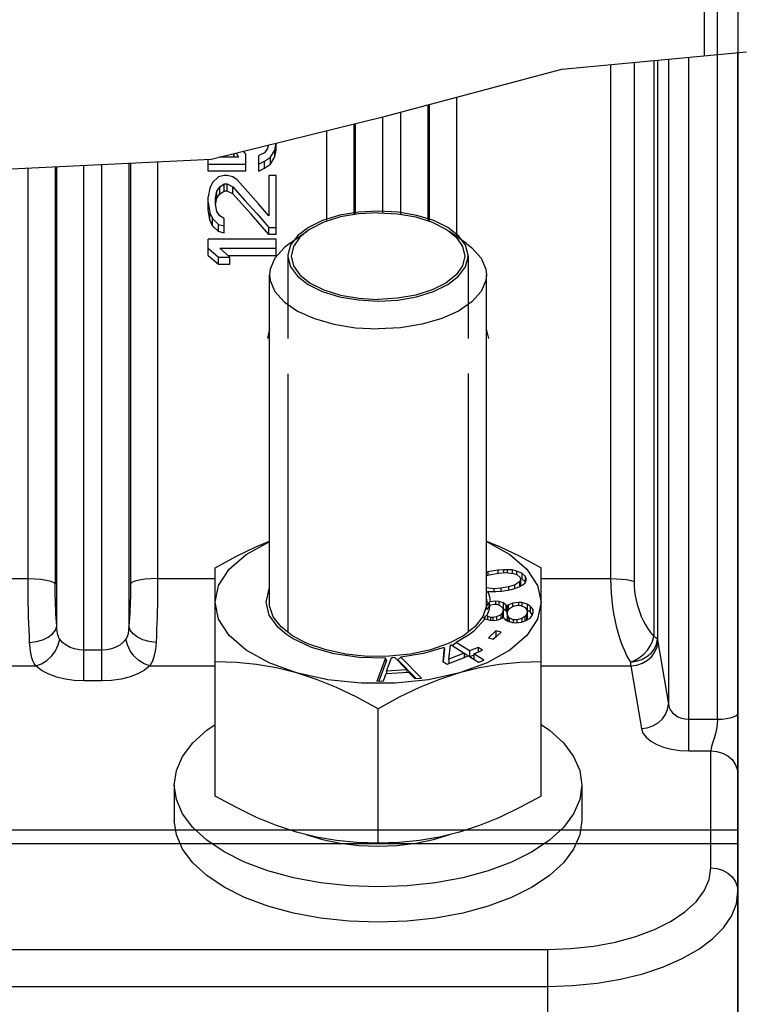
# Model space of a CAD drawing. Header units: millimetres. Extents: x 17 to 597, y 16 to 406.
# Tile 41 of 44: x 500 to 538, y 195 to 246. Entities that reach past the tile are written whole.
import ezdxf

# ---------------------------------------------------------------- set-up
doc = ezdxf.new("R2010")
doc.units = ezdxf.units.MM
doc.header["$LTSCALE"] = 32.67
doc.layers.get('0').update_dxf_attribs({"linetype": 'CONTINUOUS'})
for name, color, linetype in [('AXES', 7, 'CONTINUOUS'), ('CHAMFERS', 7, 'CONTINUOUS'), ('ROUNDS', 7, 'CONTINUOUS'), ('SURFS', 7, 'CONTINUOUS')]:
    doc.layers.add(name, color=color, linetype=linetype)

msp = doc.modelspace()

# ---------------------------------------------------------------- linework, layer by layer
at = {"color": 7, "linetype": 'Continuous'}
for p, q in [((536.319922, 244.325529), (536.319922, 259.374323)), ((528.289375, 243.58212), (537.815624, 244.46399)), ((519.210339, 241.15849), (528.289375, 243.58212)), ((510.218279, 238.944521), (519.210339, 241.15849)), ((513.171985, 239.671764), (513.123113, 239.482702)), ((513.495454, 239.410565), (513.569731, 239.769695)), ((513.569922, 239.41062), (513.569922, 239.769742)), ((511.410348, 239.04984), (511.373422, 239.228933)), ((511.410348, 239.04984), (511.410348, 239.238025)), ((511.502959, 239.260827), (511.633752, 239.048933)), ((512.006092, 239.193776), (511.882145, 239.354188)), ((512.006092, 238.323449), (512.006092, 239.193776)), ((512.974177, 239.266102), (512.676305, 239.121386)), ((512.676305, 238.323449), (512.676305, 239.121386)), ((513.123113, 239.482702), (512.974177, 239.266102)), ((513.27205, 239.048933), (513.495454, 239.410565)), ((513.495454, 239.04984), (513.569922, 239.41062)), ((513.495454, 239.04984), (513.495454, 239.410565)), ((498.188435, 238.36128), (510.218279, 238.944521)), ((510.069922, 238.323449), (510.069922, 238.937328)), ((510.069922, 238.685713), (512.006092, 238.685713)), ((511.633752, 239.048933), (510.642349, 239.048933)), ((512.676305, 238.685713), (512.974177, 238.831192)), ((512.974177, 238.831192), (513.27205, 239.048933)), ((512.974177, 238.469246), (512.974177, 238.831192)), ((512.974177, 238.469246), (513.27205, 238.687454)), ((513.27205, 238.687454), (513.495454, 239.04984)), ((513.27205, 238.687454), (513.27205, 239.048933)), ((512.006092, 238.323449), (510.069922, 238.323449)), ((512.676305, 238.323449), (512.974177, 238.469246)), ((510.293326, 237.733832), (510.14439, 237.438742)), ((510.591199, 238.027881), (510.293326, 237.733832)), ((510.889071, 238.101231), (510.591199, 238.027881)), ((510.665667, 237.512612), (510.889071, 237.660157)), ((511.038007, 238.101231), (510.889071, 238.101231)), ((510.889071, 237.660157), (511.038007, 237.660157)), ((510.889071, 237.295536), (510.889071, 237.660157)), ((511.33588, 238.027881), (511.038007, 238.101231)), ((511.038007, 237.660157), (511.33588, 237.512612)), ((511.038007, 237.295536), (511.038007, 237.660157)), ((511.559284, 237.880986), (511.33588, 238.027881)), ((513.569922, 238.101231), (513.197582, 238.101231)), ((513.197582, 238.101231), (513.197582, 236.022651)), ((513.569922, 235.048633), (513.569922, 238.101231)), ((510.14439, 237.438742), (510.069922, 236.99414)), ((510.442262, 236.919809), (510.51673, 237.290804)), ((510.51673, 237.290804), (510.665667, 237.512612)), ((510.51673, 236.925281), (510.51673, 237.290804)), ((510.51673, 236.925281), (510.665667, 237.147634)), ((510.665667, 237.147634), (510.665667, 237.512612)), ((510.665667, 237.147634), (510.889071, 237.295536)), ((511.038007, 237.295536), (510.889071, 237.295536)), ((511.33588, 237.147634), (511.038007, 237.295536)), ((511.33588, 237.147634), (511.33588, 237.512612)), ((510.069922, 236.329387), (510.069922, 236.99414)), ((510.069922, 236.69642), (510.14439, 236.172846)), ((510.442262, 236.621824), (510.442262, 236.919809)), ((510.51673, 236.247843), (510.442262, 236.621824)), ((510.449099, 236.587539), (510.51673, 236.925281)), ((510.14439, 235.804423), (510.069922, 236.329387)), ((510.14439, 235.804423), (510.14439, 236.172846)), ((510.14439, 236.172846), (510.293326, 235.872185)), ((510.665667, 236.022651), (510.51673, 236.247843)), ((510.293326, 235.502936), (510.14439, 235.804423)), ((510.293326, 235.502936), (510.293326, 235.872185)), ((510.293326, 235.872185), (510.591199, 235.570442)), ((510.591199, 235.570442), (510.889071, 235.494836)), ((510.591199, 235.200345), (510.591199, 235.570442)), ((510.889071, 235.872185), (510.665667, 236.022651)), ((510.889071, 235.124524), (510.889071, 235.872185)), ((510.591199, 235.200345), (510.293326, 235.502936)), ((510.889071, 235.124524), (510.591199, 235.200345)), ((513.197582, 235.419162), (513.569922, 235.419162)), ((513.197582, 235.048633), (513.197582, 235.419162)), ((513.569922, 234.811299), (510.069922, 234.811299)), ((510.069922, 233.978774), (510.069922, 234.811299)), ((513.569922, 235.048633), (513.197582, 235.048633)), ((513.569922, 233.978774), (513.569922, 234.811299)), ((510.069922, 234.352493), (510.591199, 233.891165)), ((510.665667, 234.352493), (513.569922, 234.352493)), ((511.186943, 233.891165), (510.665667, 234.352493)), ((510.069922, 233.978774), (510.591199, 233.515986)), ((510.591199, 233.891165), (511.186943, 233.891165)), ((510.591199, 233.515986), (510.591199, 233.891165)), ((511.088131, 233.978774), (513.569922, 233.978774)), ((511.186943, 233.515986), (511.186943, 233.891165)), ((510.591199, 233.515986), (511.186943, 233.515986)), ((513.233222, 216.089677), (513.233222, 232.97557)), ((524.406622, 215.717165), (524.406622, 232.97557)), ((513.233222, 230.18475), (513.114922, 229.699266)), ((524.524922, 229.699266), (524.406622, 230.180694)), ((510.419922, 206.100297), (510.419922, 217.864806)), ((527.219922, 206.100297), (527.219922, 217.864806)), ((524.479664, 217.654818), (524.406622, 217.633148)), ((524.406622, 217.464844), (524.633639, 217.527431)), ((524.984757, 217.744761), (524.479664, 217.654818)), ((524.479664, 217.654818), (524.479664, 217.484981)), ((524.633639, 217.527431), (525.02649, 217.597387)), ((525.284936, 217.767253), (524.984757, 217.744761)), ((524.984757, 217.744761), (524.984757, 217.589955)), ((525.02649, 217.597387), (525.38279, 217.629872)), ((525.472871, 217.769758), (525.284936, 217.767253)), ((525.284936, 217.767253), (525.284936, 217.62095)), ((525.38279, 217.629872), (525.797803, 217.57993)), ((525.736499, 217.75478), (525.472871, 217.769758)), ((525.472871, 217.769758), (525.472871, 217.619032)), ((525.963576, 217.702333), (525.736499, 217.75478)), ((525.736499, 217.75478), (525.736499, 217.587307)), ((525.797803, 217.57993), (525.968759, 217.517488)), ((526.229795, 217.594933), (525.963576, 217.702333)), ((525.963576, 217.702333), (525.963576, 217.517488)), ((525.968759, 217.517488), (526.122735, 217.390101)), ((526.122735, 217.390101), (526.164468, 217.242727)), ((526.229795, 217.291824), (526.140346, 217.32791)), ((526.403342, 217.440069), (526.229795, 217.594933)), ((526.229795, 217.594933), (526.229795, 217.291824)), ((526.403342, 217.136961), (526.229795, 217.291824)), ((526.403342, 217.440069), (526.403342, 217.136961)), ((526.464646, 217.265219), (526.403342, 217.440069)), ((524.786183, 216.780565), (524.403687, 216.826595)), ((525.142483, 216.813051), (524.786183, 216.780565)), ((525.535334, 216.883006), (525.142483, 216.813051)), ((525.142483, 216.813051), (525.142483, 216.665676)), ((525.852492, 216.970444), (525.535334, 216.883006)), ((525.535334, 216.883006), (525.535334, 216.7282)), ((525.68931, 216.755619), (525.950346, 216.833064)), ((526.110937, 217.140311), (525.852492, 216.970444)), ((525.852492, 216.970444), (525.852492, 216.804032)), ((525.950346, 216.833064), (526.09914, 216.890521)), ((526.09914, 216.890521), (526.284484, 216.985448)), ((526.164468, 217.242727), (526.110937, 217.140311)), ((526.110937, 217.140311), (526.110937, 216.890521)), ((526.164468, 216.939618), (526.153306, 216.918263)), ((526.164468, 217.242727), (526.164468, 216.939618)), ((526.284484, 216.985448), (526.394136, 217.097857)), ((526.394136, 217.097857), (526.464646, 217.265219)), ((524.406622, 216.599009), (524.432474, 216.612844)), ((524.432474, 216.612844), (524.484066, 216.652726)), ((524.484066, 216.652726), (524.696102, 216.64068)), ((524.696102, 216.64068), (524.884038, 216.643184)), ((524.786183, 216.780565), (524.786183, 216.64188)), ((524.884038, 216.643184), (525.184216, 216.665676)), ((525.184216, 216.665676), (525.68931, 216.755619)), ((524.460167, 215.77097), (524.406622, 215.751526)), ((524.586575, 215.934485), (524.532423, 215.666015)), ((524.594736, 216.112841), (524.553977, 216.072787)), ((524.553977, 216.072787), (524.553977, 215.892169)), ((524.586575, 215.934485), (524.629197, 215.955166)), ((524.865708, 216.144071), (524.594736, 216.112841)), ((524.629197, 215.955166), (524.823059, 215.999805)), ((524.823059, 215.999805), (524.940927, 215.991094)), ((525.04251, 216.131004), (524.865708, 216.144071)), ((524.865708, 216.144071), (524.865708, 215.999805)), ((524.940927, 215.991094), (525.10067, 215.920321)), ((525.261187, 216.055875), (525.04251, 216.131004)), ((525.04251, 216.131004), (525.04251, 215.946088)), ((525.10067, 215.920321), (525.243353, 215.791841)), ((525.243353, 215.791841), (525.268167, 215.672073)), ((525.4124, 215.956249), (525.261187, 216.055875)), ((525.261187, 216.055875), (525.261187, 215.752766)), ((525.454274, 215.894187), (525.4124, 215.956249)), ((525.4124, 215.956249), (525.4124, 215.65314)), ((525.530268, 215.947537), (525.454274, 215.894187)), ((525.454274, 215.894187), (525.454274, 215.591078)), ((525.74119, 216.049883), (525.530268, 215.947537)), ((525.530268, 215.947537), (525.530268, 215.686115)), ((525.596957, 215.765707), (525.748945, 215.872409)), ((526.05292, 216.085811), (525.74119, 216.049883)), ((525.74119, 216.049883), (525.74119, 215.872409)), ((525.748945, 215.872409), (526.010271, 215.941545)), ((526.010271, 215.941545), (526.187073, 215.928479)), ((526.229722, 216.072744), (526.05292, 216.085811)), ((526.05292, 216.085811), (526.05292, 215.941545)), ((526.187073, 215.928479), (526.39722, 215.824496)), ((526.507333, 215.99326), (526.229722, 216.072744)), ((526.229722, 216.072744), (526.229722, 215.907376)), ((526.39722, 215.824496), (526.480969, 215.700372)), ((526.658546, 215.893633), (526.507333, 215.99326)), ((526.507333, 215.99326), (526.507333, 215.690151)), ((526.792699, 215.7363), (526.658546, 215.893633)), ((526.658546, 215.893633), (526.658546, 215.590524)), ((524.313018, 215.217463), (524.291102, 215.323242)), ((524.315917, 215.370927), (524.315917, 215.219456)), ((524.532423, 215.666015), (524.429768, 215.404065)), ((524.4586, 215.378103), (524.429768, 215.404065)), ((524.618343, 215.307329), (524.4586, 215.378103)), ((524.4586, 215.378103), (524.4586, 215.196589)), ((524.736211, 215.298618), (524.618343, 215.307329)), ((524.618343, 215.307329), (524.618343, 215.163064)), ((524.930073, 215.343257), (524.736211, 215.298618)), ((524.736211, 215.298618), (524.736211, 215.149997)), ((525.140995, 215.445603), (524.930073, 215.343257)), ((524.930073, 215.343257), (524.930073, 215.178294)), ((525.005292, 215.19028), (525.207684, 215.263773)), ((525.234048, 215.55666), (525.140995, 215.445603)), ((525.140995, 215.445603), (525.140995, 215.239557)), ((525.207684, 215.263773), (525.283678, 215.317124)), ((525.268167, 215.672073), (525.234048, 215.55666)), ((525.234048, 215.55666), (525.234048, 215.282282)), ((525.268167, 215.368964), (525.244766, 215.289806)), ((525.4124, 215.65314), (525.261187, 215.752766)), ((525.268167, 215.672073), (525.268167, 215.368964)), ((525.283678, 215.317124), (525.325552, 215.255061)), ((525.454274, 215.591078), (525.4124, 215.65314)), ((525.493186, 215.618395), (525.454274, 215.591078)), ((525.469785, 215.539238), (525.503904, 215.65465)), ((525.469785, 215.539238), (525.469785, 215.236129)), ((525.494599, 215.419469), (525.469785, 215.539238)), ((525.578348, 215.295345), (525.494599, 215.419469)), ((525.494599, 215.419469), (525.494599, 215.126582)), ((525.503904, 215.65465), (525.596957, 215.765707)), ((525.788495, 215.191363), (525.578348, 215.295345)), ((525.578348, 215.295345), (525.578348, 215.095055)), ((526.378611, 215.354134), (526.226624, 215.247433)), ((526.471665, 215.465192), (526.378611, 215.354134)), ((526.378611, 215.354134), (526.378611, 215.122332)), ((526.436771, 215.143451), (526.656222, 215.27465)), ((526.505784, 215.580604), (526.471665, 215.465192)), ((526.471665, 215.465192), (526.471665, 215.162083)), ((526.505784, 215.277495), (526.471665, 215.162083)), ((526.507333, 215.690151), (526.480262, 215.697902)), ((526.480969, 215.700372), (526.505784, 215.580604)), ((526.505784, 215.580604), (526.505784, 215.277495)), ((526.658546, 215.590524), (526.507333, 215.690151)), ((526.656222, 215.27465), (526.757805, 215.41456)), ((526.770879, 215.458782), (526.658546, 215.590524)), ((526.757805, 215.41456), (526.808984, 215.587679)), ((526.808984, 215.587679), (526.792699, 215.7363)), ((526.792699, 215.7363), (526.792699, 215.532593)), ((524.33438, 215.232156), (524.575694, 215.163064)), ((524.575694, 215.163064), (524.752496, 215.149997)), ((524.752496, 215.149997), (525.005292, 215.19028)), ((525.325552, 215.255061), (525.468235, 215.126582)), ((525.468235, 215.126582), (525.745846, 215.047097)), ((525.494599, 215.11636), (525.469785, 215.236129)), ((525.745846, 215.047097), (525.922649, 215.03403)), ((525.965298, 215.178296), (525.788495, 215.191363)), ((525.788495, 215.191363), (525.788495, 215.047097)), ((525.922649, 215.03403), (526.234379, 215.069958)), ((526.226624, 215.247433), (525.965298, 215.178296)), ((525.965298, 215.178296), (525.965298, 215.03403)), ((526.226624, 215.247433), (526.226624, 215.069958)), ((526.234379, 215.069958), (526.436771, 215.143451)), ((523.533103, 214.421103), (522.838742, 214.01605)), ((524.89741, 214.624427), (524.507834, 214.265548)), ((524.507834, 214.265548), (524.76963, 214.194501)), ((524.89741, 214.321318), (524.765092, 214.199426)), ((524.76963, 214.194501), (525.159206, 214.553379)), ((525.159206, 214.553379), (524.89741, 214.624427)), ((524.89741, 214.624427), (524.89741, 214.321318)), ((522.224057, 213.757163), (522.155281, 213.036988)), ((522.475725, 213.16353), (522.549324, 213.885013)), ((522.57946, 213.897846), (522.549324, 213.885013)), ((522.57946, 213.897846), (523.253944, 213.470848)), ((522.635565, 213.862327), (522.838742, 214.01605)), ((523.52861, 213.579313), (522.838742, 214.01605)), ((523.986386, 213.760089), (523.52861, 213.579313)), ((524.207932, 213.619834), (523.986386, 213.760089)), ((523.986386, 213.760089), (523.986386, 213.532346)), ((519.69045, 213.235172), (520.296391, 212.609004)), ((519.996114, 213.2627), (519.836334, 213.122102)), ((521.060643, 212.179985), (519.996114, 213.2627)), ((522.245961, 213.683423), (522.182578, 213.019707)), ((522.376827, 212.896733), (523.47549, 213.330593)), ((523.253944, 213.470848), (522.475725, 213.16353)), ((523.253944, 213.470848), (523.253944, 213.243105)), ((523.455295, 213.322618), (523.253944, 213.450088)), ((523.47549, 213.330593), (523.99243, 213.003332)), ((523.52861, 213.579313), (523.52861, 213.296965)), ((523.750156, 213.363693), (523.548805, 213.28418)), ((523.750156, 213.439059), (524.207932, 213.619834)), ((524.267096, 213.111797), (523.750156, 213.439059)), ((523.750156, 213.439059), (523.750156, 213.15671)), ((519.196224, 213.208314), (518.748589, 212.022783)), ((519.263412, 213.083147), (518.866053, 212.030769)), ((519.263412, 213.083147), (519.196224, 213.208314)), ((519.255967, 212.538263), (519.505492, 213.222596)), ((520.7813, 212.160992), (519.836334, 213.122102)), ((522.155281, 213.036988), (522.376827, 212.896733)), ((522.475725, 213.16353), (522.475725, 212.935787)), ((523.99243, 213.003332), (524.267096, 213.111797)), ((519.095397, 212.046363), (519.230275, 212.41627)), ((519.230275, 212.41627), (520.386302, 212.494871)), ((520.296391, 212.609004), (519.255967, 212.538263)), ((519.255967, 212.538263), (519.255967, 212.41627)), ((520.296391, 212.609004), (520.296391, 212.488758)), ((520.386302, 212.494871), (520.713835, 212.156405)), ((518.748589, 212.022783), (519.095397, 212.046363)), ((520.713835, 212.156405), (521.060643, 212.179985)), ((518.819922, 203.675426), (518.819922, 210.590193)), ((508.319922, 206.662991), (508.319922, 204.844337)), ((529.319922, 206.662991), (529.319922, 204.844337))]:
    msp.add_line(p, q, dxfattribs=at)
at = {"color": 9, "linetype": 'Continuous'}
msp.add_line((535.619922, 254.119853), (535.619922, 244.260728), dxfattribs=at)
at = {"color": 2, "linetype": 'Continuous'}
for p, q in [((523.464744, 233.950898), (523.464772, 229.699266)), ((514.175072, 227.876228), (514.175072, 214.598408)), ((523.464772, 227.879308), (523.464772, 214.598408))]:
    msp.add_line(p, q, dxfattribs=at)
at = {"color": 7, "linetype": 'Continuous'}
for points in [[(513.197582, 236.022651), (512.655048, 236.642637), (512.108903, 237.262145), (511.559284, 237.880986)], [(511.33588, 237.512612), (511.961134, 236.81535), (512.581767, 236.117445), (513.197582, 235.419162)], [(513.197582, 235.048633), (512.272217, 236.098626), (511.33588, 237.147634)], [(510.419922, 217.864806), (511.516086, 218.464665), (512.560444, 218.967396), (513.233222, 219.242059)], [(510.419922, 216.089677), (510.603652, 216.963305), (511.146496, 217.79837), (512.02466, 218.558706), (513.199603, 219.211056), (513.233222, 219.223268)], [(524.406622, 219.242063), (525.079876, 218.967184), (526.123764, 218.464662), (527.219922, 217.864806)], [(524.406622, 219.223268), (524.440241, 219.211056), (525.615184, 218.558706), (526.493348, 217.79837), (527.036192, 216.963305), (527.219922, 216.089677)], [(513.044922, 216.089677), (513.212496, 216.78022), (513.233222, 216.807574)], [(524.484066, 216.652726), (524.564414, 216.386085), (524.594736, 216.112841)], [(514.619922, 212.452371), (513.199603, 212.968299), (512.02466, 213.620648), (511.146496, 214.380984), (510.603652, 215.21605), (510.419922, 216.089677)], [(514.10422, 214.422886), (513.66537, 214.787639), (513.202404, 215.419954), (513.044922, 216.089677)], [(527.219922, 216.089677), (527.036192, 215.21605), (526.493348, 214.380984), (525.615184, 213.620648), (524.440241, 212.968299), (523.019922, 212.452371)], [(524.553977, 216.072787), (524.427099, 215.916967), (524.406622, 215.891991)], [(524.586575, 215.934485), (524.502076, 215.824795), (524.418275, 215.717165)], [(524.315917, 215.370927), (524.372604, 215.386848), (524.429768, 215.404065)], [(524.33438, 215.232156), (523.739292, 214.577194), (523.533103, 214.421103)], [(519.196224, 213.208314), (517.851638, 213.243054), (516.559999, 213.432453), (515.391202, 213.766183), (514.408541, 214.22619), (514.10422, 214.422886)], [(522.224057, 213.757163), (521.163177, 213.450559), (519.996114, 213.2627)], [(522.245961, 213.683423), (522.235102, 213.718269), (522.224057, 213.757163)], [(519.69045, 213.235172), (519.598079, 213.228511), (519.505492, 213.222596)], [(514.619922, 212.452371), (513.591491, 212.70749), (512.559968, 212.881885), (511.51608, 212.982053), (510.419922, 213.015064)], [(527.219922, 213.015064), (526.123758, 212.982052), (525.0794, 212.881823), (524.047977, 212.707411), (523.019922, 212.452371)], [(523.019922, 212.452371), (521.415611, 212.095231), (519.697933, 211.912684), (517.941911, 211.912684), (516.224233, 212.095231), (514.619922, 212.452371)], [(518.819922, 210.590193), (517.723758, 211.190052), (516.6794, 211.692783), (515.647977, 212.113864), (514.619922, 212.452371)], [(523.019922, 212.452371), (521.991491, 212.113725), (520.959968, 211.69257), (519.91608, 211.190049), (518.819922, 210.590193)], [(508.319922, 206.662991), (508.426797, 207.410144), (508.745246, 208.142087), (509.268786, 208.84392), (509.98676, 209.501355), (510.419922, 209.790673)], [(527.219922, 209.790673), (527.653084, 209.501355), (528.371058, 208.84392), (528.894598, 208.142087), (529.213047, 207.410144), (529.319922, 206.662991)], [(529.319922, 206.662991), (529.213047, 205.915838), (528.894598, 205.183895), (528.371058, 204.482062), (527.653084, 203.824626), (526.755293, 203.224972), (525.69596, 202.695305), (524.496651, 202.24641), (523.18178, 201.887423), (521.778114, 201.625653), (520.314228, 201.466428), (518.819922, 201.412991), (517.325616, 201.466428), (515.86173, 201.625653), (514.458064, 201.887423), (513.143193, 202.24641), (511.943884, 202.695305), (510.884551, 203.224972), (509.98676, 203.824626), (509.268786, 204.482062), (508.745246, 205.183895), (508.426797, 205.915838), (508.319922, 206.662991)], [(514.619922, 204.23812), (513.591472, 204.576773), (512.559942, 204.997931), (511.516076, 205.500443), (510.419922, 206.100297)], [(527.219922, 206.100297), (526.123727, 205.500422), (525.079341, 204.997681), (524.047956, 204.576619), (523.019922, 204.23812)], [(513.143193, 200.427756), (511.943884, 200.876652), (510.884551, 201.406319), (509.98676, 202.005973), (509.268786, 202.663409), (508.745246, 203.365241), (508.426797, 204.097184), (508.319922, 204.844337)], [(529.319922, 204.844337), (529.213047, 204.097184), (528.894598, 203.365241), (528.371058, 202.663409), (527.653084, 202.005973), (526.755293, 201.406319), (525.69596, 200.876652)], [(518.819922, 203.675426), (517.723727, 203.70844), (516.679341, 203.808675), (515.647956, 203.983083), (514.619922, 204.23812)], [(515.115492, 204.115178), (515.116875, 204.114587), (515.959782, 203.85632), (516.873115, 203.667163), (517.834385, 203.551772), (518.819922, 203.512991), (519.805459, 203.551772), (520.766729, 203.667163), (521.680062, 203.85632), (522.522969, 204.114587), (522.524397, 204.115197)], [(523.019922, 204.23812), (521.991472, 203.982996), (520.959942, 203.808601), (519.916076, 203.708437), (518.819922, 203.675426)], [(525.69596, 200.876652), (524.496651, 200.427756), (523.18178, 200.068769), (521.778114, 199.806999), (520.314228, 199.647775), (518.819922, 199.594337), (517.325616, 199.647775), (515.86173, 199.806999), (514.458064, 200.068769), (513.143193, 200.427756)]]:
    msp.add_lwpolyline(points, dxfattribs=at)
at = {"color": 2, "linetype": 'Continuous'}
for points in [[(518.819922, 236.265216), (517.806679, 236.209284), (516.842241, 236.044184), (515.960267, 235.772887), (515.23069, 235.416905), (514.66671, 234.982678), (514.313044, 234.504636), (514.176091, 233.991428)], [(523.463753, 233.991428), (523.330695, 234.496767), (522.980369, 234.975423), (522.419423, 235.410632), (521.692336, 235.767885), (520.812261, 236.040719), (519.848982, 236.207502), (518.819922, 236.265216)], [(514.176091, 233.991428), (514.175779, 233.983323), (514.175327, 233.967111), (514.1751, 233.950898), (514.175072, 229.699266)], [(514.1751, 233.934684), (514.175327, 233.918471), (514.176091, 233.894154)], [(514.176091, 233.894154), (514.309149, 233.388815), (514.659475, 232.910159), (515.220421, 232.47495), (515.947508, 232.117697), (516.827583, 231.844862), (517.790862, 231.67808), (518.819922, 231.620366)], [(518.819922, 231.620366), (519.833165, 231.676297), (520.797603, 231.841398), (521.679577, 232.112695), (522.409154, 232.468677), (522.973134, 232.902904), (523.3268, 233.380945), (523.463753, 233.894154)], [(523.464744, 233.950898), (523.464517, 233.967111), (523.463753, 233.991428)], [(523.463753, 233.894154), (523.464065, 233.902259), (523.464517, 233.918471), (523.464744, 233.934684)], [(513.219922, 216.089677), (513.220229, 216.118998), (513.22115, 216.148316), (513.222685, 216.177627), (513.224834, 216.206929), (513.227597, 216.236218), (513.23202, 216.273628)], [(513.23202, 215.905726), (513.228474, 215.934994), (513.225541, 215.964279), (513.223221, 215.993577), (513.221515, 216.022886), (513.220424, 216.052203), (513.219922, 216.089677)], [(524.407824, 215.905726), (524.224863, 215.357111), (523.828635, 214.8374), (523.222723, 214.359407), (522.45186, 213.95842), (521.520581, 213.636799), (520.497641, 213.418289), (519.38906, 213.304175), (518.276682, 213.302883), (517.167052, 213.414419), (516.142092, 213.63055), (515.207834, 213.950003), (514.433252, 214.349194), (513.822903, 214.825775), (513.421849, 215.344559), (513.23202, 215.905727)], [(524.407824, 216.273628), (524.41137, 216.24436), (524.414303, 216.215076), (524.416623, 216.185777), (524.418329, 216.156468), (524.41942, 216.127152), (524.419922, 216.089677)], [(524.419922, 216.089677), (524.419615, 216.060356), (524.418694, 216.031038), (524.417159, 216.001727), (524.41501, 215.972425), (524.412247, 215.943137), (524.407824, 215.905726)]]:
    msp.add_lwpolyline(points, dxfattribs=at)
at = {"layer": 'AXES', "color": 9, "linetype": 'Continuous'}
for p, q in [((521.381731, 241.738139), (521.381731, 235.760845)), ((521.464323, 235.734896), (521.464323, 241.760187)), ((522.858996, 242.132492), (522.858996, 234.957738)), ((519.987058, 236.091501), (519.987058, 241.365834)), ((517.575521, 240.755975), (517.575521, 236.077983)), ((517.658113, 236.092433), (517.658113, 240.776311)), ((519.052786, 241.119698), (519.052786, 236.164597)), ((516.180848, 235.73657), (516.180848, 240.412588)), ((503.652786, 212.034922), (503.652786, 238.626207)), ((504.587058, 212.034922), (504.587058, 238.671503)), ((505.981731, 238.739121), (505.981731, 214.856002)), ((500.780848, 217.311604), (500.780848, 238.486968)), ((502.175521, 238.554585), (502.175521, 217.048444)), ((502.258113, 214.856002), (502.258113, 238.55859)), ((497.819922, 217.311604), (500.780848, 217.311604)), ((507.458996, 217.311604), (510.419922, 217.311604)), ((504.587058, 213.620807), (503.652786, 213.620807)), ((497.819922, 212.80944), (501.173943, 212.80944)), ((507.065901, 212.80944), (510.419922, 212.80944)), ((504.587058, 212.034922), (503.652786, 212.034922))]:
    msp.add_line(p, q, dxfattribs=at)
for points in [[(506.064323, 238.743125), (506.063336, 216.808103), (506.060601, 216.578989), (506.056279, 216.355266), (506.050484, 216.136618), (506.043273, 215.922327), (506.034648, 215.711413), (506.024648, 215.504734), (506.012993, 215.29786), (505.998983, 215.083218)], [(507.458996, 238.810743), (507.458008, 216.950158), (507.455274, 216.605614), (507.450952, 216.269194), (507.445156, 215.940424), (507.437946, 215.618223), (507.42932, 215.301117), (507.419321, 214.990399), (507.407665, 214.679407), (507.393656, 214.356763), (507.376404, 214.015249)], [(500.780848, 217.311604), (501.123489, 217.302836), (501.445288, 217.277067), (501.726674, 217.235864), (501.950531, 217.181733), (502.103243, 217.117967), (502.175521, 217.048444)], [(500.86344, 214.015249), (500.847348, 214.332058), (500.833093, 214.656838), (500.820517, 214.990574), (500.809592, 215.332805), (500.800277, 215.684994), (500.792632, 216.047328), (500.786635, 216.429102), (500.782478, 216.84638), (500.780848, 217.311604)], [(507.458996, 217.311604), (507.116355, 217.302836), (506.794555, 217.277067), (506.513169, 217.235864), (506.289313, 217.181733), (506.136601, 217.117967), (506.064323, 217.048444)], [(502.258113, 214.856002), (502.24202, 215.066782), (502.227765, 215.282846), (502.21519, 215.504851), (502.204264, 215.73249), (502.19495, 215.966737), (502.187304, 216.207716), (502.181308, 216.461608), (502.17715, 216.739094), (502.175521, 217.048444)], [(500.86344, 214.015249), (501.212291, 214.059919), (501.539035, 214.153119), (501.822966, 214.288945), (502.04609, 214.458788), (502.19427, 214.651886), (502.258113, 214.856002)], [(502.413366, 214.190532), (502.375461, 214.255219), (502.344069, 214.327673), (502.317996, 214.409151), (502.2971, 214.498555), (502.280325, 214.599491), (502.267267, 214.716868), (502.258113, 214.856002)], [(505.998983, 215.083218), (505.96638, 214.654604), (505.936881, 214.470435), (505.890458, 214.313801), (505.82648, 214.190527)], [(507.376404, 214.015249), (507.027553, 214.059917), (506.70081, 214.153116), (506.416879, 214.288941), (506.193754, 214.458785), (506.045574, 214.651884), (505.981731, 214.856002)], [(501.173943, 212.80944), (501.098135, 212.937555), (501.035352, 213.076428), (500.983205, 213.228365), (500.941414, 213.391191), (500.907864, 213.571201), (500.881747, 213.776478), (500.86344, 214.015249)], [(501.173943, 212.80944), (501.472783, 212.920501), (501.754249, 213.095596), (502.001976, 213.324545), (502.201561, 213.594036), (502.3414, 213.888401), (502.413364, 214.190527)], [(503.652786, 213.620807), (503.409355, 213.636861), (503.17523, 213.684055), (502.954802, 213.761426), (502.749292, 213.870704), (502.563435, 214.015462), (502.413366, 214.190532)], [(505.82648, 214.190527), (505.687193, 214.0258), (505.513937, 213.886056), (505.311655, 213.773305), (505.083201, 213.689255), (504.837536, 213.637811), (504.587058, 213.620807)], [(507.065901, 212.80944), (506.767059, 212.920502), (506.485593, 213.095597), (506.237867, 213.324546), (506.038282, 213.594037), (505.898443, 213.888402), (505.82648, 214.190527)], [(507.376404, 214.015249), (507.345705, 213.668074), (507.28671, 213.340356), (507.193869, 213.050136), (507.065901, 212.80944)], [(503.652786, 212.034922), (503.165923, 212.056954), (502.697676, 212.121674), (502.256817, 212.227532), (501.845796, 212.376558), (501.47409, 212.573118), (501.173943, 212.80944)], [(507.065901, 212.80944), (506.787322, 212.587114), (506.440819, 212.397448), (506.036252, 212.243758), (505.579343, 212.128797), (505.088015, 212.058258), (504.587058, 212.034922)]]:
    msp.add_lwpolyline(points, dxfattribs=at)
at = {"layer": 'CHAMFERS', "color": 7, "linetype": 'Continuous'}
for p, q in [((514.258401, 234.588312), (515.170305, 235.233125)), ((523.381443, 234.588312), (522.469539, 235.233125))]:
    msp.add_line(p, q, dxfattribs=at)
for points in [[(518.819922, 236.177716), (517.825287, 236.121682), (516.880527, 235.956389), (516.033016, 235.690126), (515.325253, 235.336244), (515.169853, 235.232806)], [(518.819922, 236.177716), (519.814557, 236.121682), (520.759317, 235.956389), (521.606828, 235.690126), (522.314591, 235.336244), (522.469991, 235.232806)], [(515.169853, 235.232806), (514.792726, 234.912489), (514.46214, 234.440109), (514.350072, 233.942791), (514.46214, 233.445473), (514.792726, 232.973093), (515.325253, 232.549338), (516.033016, 232.195456), (516.880527, 231.929193), (517.825287, 231.7639), (518.819922, 231.707866)], [(522.469991, 235.232806), (522.847118, 234.912489), (523.177704, 234.440109), (523.289772, 233.942791), (523.177704, 233.445473), (522.847118, 232.973093), (522.314591, 232.549338), (521.606828, 232.195456), (520.759317, 231.929193), (519.814557, 231.7639), (518.819922, 231.707866)], [(514.258401, 234.588312), (513.981698, 234.372245), (513.506655, 233.838763), (513.263827, 233.267555), (513.233222, 232.97557)], [(523.381443, 234.588312), (523.658146, 234.372245), (524.133189, 233.838763), (524.376017, 233.267555), (524.406622, 232.97557)], [(513.233222, 232.97557), (513.263827, 232.683586), (513.506655, 232.112378), (513.981698, 231.578895), (514.668195, 231.106454), (515.536142, 230.715703), (516.547606, 230.423718), (517.658382, 230.243262), (518.819922, 230.18222)], [(524.406622, 232.97557), (524.376017, 232.683586), (524.133189, 232.112378), (523.658146, 231.578895), (522.971649, 231.106454), (522.103702, 230.715703), (521.092238, 230.423718), (519.981462, 230.243262), (518.819922, 230.18222)]]:
    msp.add_lwpolyline(points, dxfattribs=at)
at = {"layer": 'ROUNDS', "color": 9, "linetype": 'Continuous'}
for p, q in [((536.319922, 210.06233), (536.319922, 244.325529)), ((530.802563, 243.814773), (530.802563, 217.311604)), ((532.014998, 243.927011), (532.014998, 217.167461)), ((533.035505, 244.021482), (533.035505, 214.334379)), ((533.217742, 244.038352), (533.217742, 214.185501)), ((533.786065, 244.090963), (533.786065, 210.829198)), ((534.83207, 208.434032), (534.83207, 244.187795)), ((527.219922, 217.311604), (530.802563, 217.311604)), ((533.238257, 214.053485), (533.786065, 210.829198)), ((527.219922, 212.80944), (531.843584, 212.80944)), ((531.843584, 212.80944), (532.391393, 209.58159)), ((534.83207, 210.06233), (536.319922, 210.06233)), ((534.83207, 208.434032), (535.969922, 208.434032)), ((535.969922, 202.394337), (535.969922, 208.434032)), ((480.669922, 198.194337), (527.569922, 198.194337)), ((527.569922, 178.607804), (527.569922, 198.194337)), ((480.669922, 196.281902), (527.569922, 196.281902))]:
    msp.add_line(p, q, dxfattribs=at)
at = {"layer": 'ROUNDS', "color": 7, "linetype": 'Continuous'}
msp.add_line((537.369922, 171.869853), (537.369922, 244.42273), dxfattribs=at)
at = {"layer": 'ROUNDS', "color": 9, "linetype": 'Continuous'}
for points in [[(530.802563, 217.311604), (531.093639, 217.305304), (531.371994, 217.28668), (531.625462, 217.256546), (531.842966, 217.216219), (532.014998, 217.167461)], [(530.802563, 217.311604), (530.810151, 216.921379), (530.830899, 216.552728), (530.863321, 216.195534), (530.906411, 215.848691), (530.959745, 215.510061), (531.022871, 215.180048), (531.094715, 214.862232), (531.175014, 214.556169), (531.266042, 214.254376), (531.372301, 213.947747), (531.498552, 213.633071), (531.647994, 213.31613), (531.82307, 213.007735)], [(532.014998, 217.167461), (532.022586, 216.911166), (532.043335, 216.668963), (532.075756, 216.434212), (532.118846, 216.206188), (532.17218, 215.983486), (532.235307, 215.766373), (532.30715, 215.557203), (532.387449, 215.355687), (532.478477, 215.156893), (532.584737, 214.95481), (532.710986, 214.747295), (532.860432, 214.538124), (533.035505, 214.334379)], [(531.82307, 213.007735), (532.067238, 213.10652), (532.301712, 213.246952), (532.517157, 213.423449), (532.705022, 213.629014), (532.857802, 213.855432), (532.969441, 214.093712), (533.035505, 214.334379)], [(533.035505, 214.334379), (533.124155, 214.287213), (533.185333, 214.237235), (533.217742, 214.185501)], [(531.82307, 213.007735), (532.127604, 213.049734), (532.417592, 213.145041), (532.678885, 213.28905), (532.89888, 213.474817), (533.066944, 213.693366), (533.17497, 213.934153), (533.217742, 214.185501)], [(531.843584, 212.80944), (532.149626, 212.851908), (532.440757, 212.951378), (532.702793, 213.103005), (532.922968, 213.2994), (533.090553, 213.530994), (533.197384, 213.786506), (533.238257, 214.053485)], [(533.217742, 214.185501), (533.224515, 214.139481), (533.231355, 214.095469), (533.238257, 214.053485)], [(531.82307, 213.007735), (531.829843, 212.938605), (531.836682, 212.872497), (531.843584, 212.80944)], [(532.391393, 209.58159), (532.697918, 209.624276), (532.98946, 209.724142), (533.251765, 209.876306), (533.472014, 210.07333), (533.639439, 210.305584), (533.745857, 210.561713), (533.786065, 210.829198)], [(533.786065, 210.829198), (533.821667, 210.671878), (533.892062, 210.525193), (533.994408, 210.392898), (534.124666, 210.279142), (534.277718, 210.187303), (534.450821, 210.118834), (534.639068, 210.07643), (534.83207, 210.06233)], [(536.319922, 210.06233), (536.553569, 210.070151), (536.7755, 210.09322), (536.974586, 210.130379), (537.140845, 210.179765), (537.265939, 210.238902), (537.343596, 210.304825), (537.369922, 210.374227)], [(536.319922, 210.06233), (536.302384, 209.812493), (536.25835, 209.55363), (536.206498, 209.329481), (536.15495, 209.138479), (536.107377, 208.976806), (536.030925, 208.726436)], [(532.391393, 209.58159), (532.474469, 209.348969), (532.638713, 209.130729), (532.877525, 208.932865), (533.18146, 208.76191), (533.538582, 208.623349), (533.942492, 208.519744), (534.381731, 208.455429), (534.83207, 208.434032)], [(536.030925, 208.726436), (536.00378, 208.631132), (535.98461, 208.552078), (535.97346, 208.487026), (535.969922, 208.434032)], [(535.969922, 208.434032), (536.281451, 208.403634), (536.577359, 208.313963), (536.842808, 208.169517), (537.064486, 207.977538), (537.231278, 207.747652), (537.334821, 207.491389), (537.369922, 207.221596)], [(527.569922, 198.194337), (528.762239, 198.236863), (529.934424, 198.364166), (531.057826, 198.573522), (532.110485, 198.860809), (533.070497, 199.220079), (533.918447, 199.644054), (534.636985, 200.124061), (535.211557, 200.65039), (535.630268, 201.212092), (535.884874, 201.798188), (535.969922, 202.394337)], [(535.969922, 202.394337), (536.281451, 202.363939), (536.577359, 202.274269), (536.842808, 202.129822), (537.064486, 201.937843), (537.231278, 201.707958), (537.334821, 201.451694), (537.369922, 201.181902)], [(527.569922, 196.281902), (528.849079, 196.323822), (530.106349, 196.448865), (531.32022, 196.654892), (532.469922, 196.938377), (533.535784, 197.29447), (534.499568, 197.717079), (535.344785, 198.198971), (536.056971, 198.731902), (536.623941, 199.306753), (537.035995, 199.913689), (537.286082, 200.542323), (537.369922, 201.181902)]]:
    msp.add_lwpolyline(points, dxfattribs=at)
at = {"layer": 'SURFS', "color": 7, "linetype": 'Continuous'}
for p, q in [((537.369922, 272.669853), (537.369922, 180.619853)), ((537.369922, 204.332353), (470.869922, 204.332353)), ((537.369922, 203.632353), (470.869922, 203.632353))]:
    msp.add_line(p, q, dxfattribs=at)

doc.saveas('drawing.dxf')
